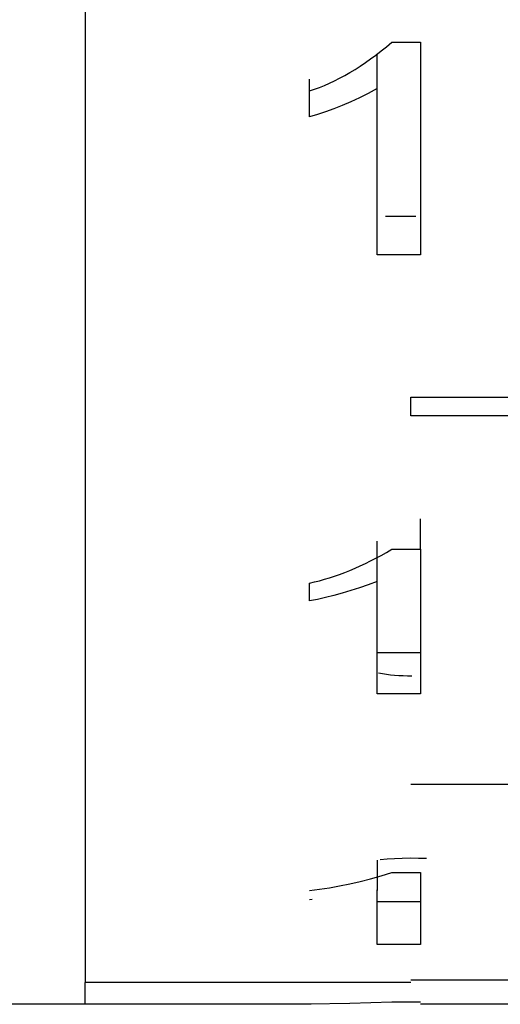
# Model space of a CAD drawing. Header units: millimetres. Extents: x -2637 to -1637, y 678 to 1678.
# Tile 174 of 256: x -1949.05 to -1946.83, y 1015.52 to 1020.06. Entities that reach past the tile are written whole.
import ezdxf

# ---------------------------------------------------------------- set-up
doc = ezdxf.new("R2010")
doc.units = ezdxf.units.MM
doc.layers.add('Make2D$B.SHOW mini', color=7, linetype='Continuous', true_color=0x000000)

msp = doc.modelspace()

# ---------------------------------------------------------------- linework, layer by layer
at = {"layer": 'Make2D$B.SHOW mini', "color": 18, "lineweight": -3, "true_color": 0x000000}
for points in [[(-1948.7431, 1075.5219), (-1948.7431, 1075.5214), (-1948.7431, 1015.6235)], [(-1947.7104, 1019.7325), (-1947.6874, 1019.74), (-1947.6643, 1019.7484), (-1947.6411, 1019.7576), (-1947.6178, 1019.7677), (-1947.5944, 1019.7786), (-1947.5709, 1019.7904), (-1947.5473, 1019.803), (-1947.5236, 1019.8165), (-1947.4999, 1019.8309), (-1947.476, 1019.8462), (-1947.4521, 1019.8623), (-1947.4281, 1019.8793), (-1947.404, 1019.8972), (-1947.3798, 1019.916), (-1947.3556, 1019.9357), (-1947.3312, 1019.9563)], [(-1947.3312, 1019.9563), (-1947.198, 1019.9563)], [(-1947.198, 1019.9563), (-1947.198, 1018.9771)], [(-1947.3973, 1019.7425), (-1947.3973, 1019.9023)], [(-1947.7104, 1019.7325), (-1947.7104, 1019.7858)], [(-1947.3973, 1019.7425), (-1947.4388, 1019.7208), (-1947.4796, 1019.7007), (-1947.5197, 1019.6822), (-1947.5591, 1019.6653), (-1947.5979, 1019.6499), (-1947.636, 1019.6361), (-1947.6735, 1019.6238), (-1947.7104, 1019.613)], [(-1947.7104, 1019.613), (-1947.7104, 1019.7325)], [(-1947.3973, 1018.9771), (-1947.3973, 1019.7425)], [(-1947.3599, 1019.154), (-1947.2204, 1019.154)], [(-1947.198, 1018.9771), (-1947.3973, 1018.9771)], [(-1947.2431, 1018.2338), (-1947.2431, 1018.3204)], [(-1947.2431, 1018.3204), (-1945.2431, 1018.3204)], [(-1945.2431, 1018.2338), (-1947.2431, 1018.2338)], [(-1947.198, 1017.6197), (-1947.198, 1017.7597)], [(-1947.3973, 1017.4705), (-1947.3973, 1017.6575)], [(-1947.7104, 1017.4636), (-1947.6874, 1017.4688), (-1947.6643, 1017.4746), (-1947.6411, 1017.481), (-1947.6178, 1017.488), (-1947.5944, 1017.4956), (-1947.5709, 1017.5037), (-1947.5473, 1017.5125), (-1947.5236, 1017.5219), (-1947.4999, 1017.532), (-1947.476, 1017.5426), (-1947.4521, 1017.5539), (-1947.4281, 1017.5658), (-1947.404, 1017.5783), (-1947.3798, 1017.5914), (-1947.3556, 1017.6052), (-1947.3312, 1017.6197)], [(-1947.3312, 1017.6197), (-1947.198, 1017.6197)], [(-1947.198, 1017.6197), (-1947.198, 1016.9539)], [(-1947.3973, 1017.4705), (-1947.4388, 1017.4555), (-1947.4796, 1017.4416), (-1947.5197, 1017.4288), (-1947.5591, 1017.4171), (-1947.5979, 1017.4065), (-1947.636, 1017.397), (-1947.6735, 1017.3886), (-1947.7104, 1017.3812)], [(-1947.7104, 1017.3812), (-1947.7104, 1017.4636)], [(-1947.3973, 1016.9539), (-1947.3973, 1017.4705)], [(-1947.3973, 1017.1443), (-1947.198, 1017.1443)], [(-1947.3919, 1017.0493), (-1947.3738, 1017.0463), (-1947.3555, 1017.0436), (-1947.3367, 1017.0414), (-1947.3177, 1017.0396), (-1947.2983, 1017.0381), (-1947.2785, 1017.0371), (-1947.2585, 1017.0365), (-1947.2381, 1017.0363)], [(-1947.198, 1016.9539), (-1947.3973, 1016.9539)], [(-1947.2431, 1016.5373), (-1945.2431, 1016.5373)], [(-1947.3973, 1016.1864), (-1947.3973, 1016.0466)], [(-1947.2467, 1016.1952), (-1947.2827, 1016.1947), (-1947.3177, 1016.1934), (-1947.3515, 1016.1911), (-1947.3843, 1016.1879)], [(-1947.1704, 1016.1935), (-1947.2077, 1016.1948), (-1947.2467, 1016.1952)], [(-1947.7104, 1016.0468), (-1947.6643, 1016.0526), (-1947.6178, 1016.0596), (-1947.5709, 1016.068), (-1947.5236, 1016.0777), (-1947.476, 1016.0887), (-1947.4281, 1016.1012), (-1947.3798, 1016.115), (-1947.3312, 1016.1304)], [(-1947.3312, 1016.1304), (-1947.198, 1016.1304)], [(-1947.198, 1016.1304), (-1947.198, 1015.7982)], [(-1947.3973, 1015.7982), (-1947.3973, 1016.0504)], [(-1947.6978, 1016.0051), (-1947.7104, 1016.0039)], [(-1947.3973, 1015.9964), (-1947.198, 1015.9964)], [(-1947.198, 1015.7982), (-1947.3973, 1015.7982)], [(-1947.2431, 1015.6235), (-1948.7431, 1015.6235)], [(-1948.7431, 1015.5223), (-1948.7431, 1015.5223), (-1948.7431, 1015.5223), (-1948.7431, 1015.5223), (-1948.7431, 1015.5224), (-1948.7431, 1015.5226), (-1948.7431, 1015.5238), (-1948.7431, 1015.5284), (-1948.7431, 1015.5472), (-1948.7431, 1015.6235)], [(-1947.2431, 1015.6344), (-1945.2431, 1015.6344)], [(-1948.7431, 1015.5223), (-1954.3934, 1015.5223)], [(-1947.7015, 1015.5226), (-1948.7431, 1015.5226)], [(-1947.7104, 1015.5251), (-1947.5236, 1015.5276), (-1947.3312, 1015.5337)], [(-1947.3312, 1015.5337), (-1947.198, 1015.5337)], [(-1946.7252, 1015.5226), (-1947.198, 1015.5226)]]:
    msp.add_lwpolyline(points, dxfattribs=at)

doc.saveas('drawing.dxf')
